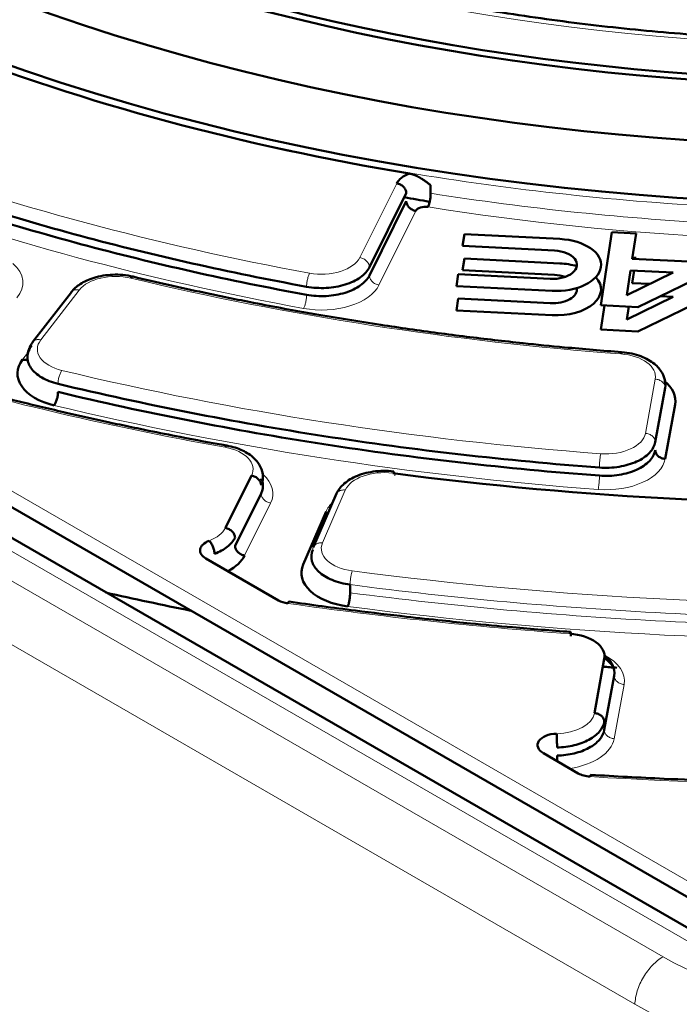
# Model space of a CAD drawing. Header units: millimetres. Extents: x 5 to 579, y 5 to 290.
# Tile 63 of 85: x 343.36 to 349.99, y 183.1 to 193. Entities that reach past the tile are written whole.
import ezdxf

# ---------------------------------------------------------------- set-up
doc = ezdxf.new("R2010")
doc.units = ezdxf.units.MM
doc.layers.add('1', color=7, linetype='Continuous', true_color=0xffffff)

msp = doc.modelspace()

# ---------------------------------------------------------------- linework, layer by layer
at = {"layer": '1', "color": 18, "linetype": 'Continuous', "lineweight": 50}
for p, q in [((350.28232, 183.74657), (322.35056, 199.87298)), ((346.87166, 190.51328), (347.24221, 191.25937)), ((347.48732, 191.33891), (347.48732, 191.25726)), ((347.24221, 191.17772), (346.87166, 190.43163)), ((349.30908, 190.86664), (349.19766, 190.13139)), ((349.55293, 190.85432), (349.30908, 190.86664)), ((349.51429, 190.59936), (349.55293, 190.85432)), ((347.82609, 190.84595), (347.80812, 190.72736)), ((348.78634, 190.79745), (347.82609, 190.84595)), ((347.80812, 190.72736), (348.73242, 190.68068)), ((347.80812, 190.48242), (347.82609, 190.601)), ((347.82609, 190.601), (348.78634, 190.5525)), ((350.14853, 190.56732), (349.51429, 190.59936)), ((349.51609, 190.61124), (349.55293, 190.60938)), ((349.55293, 190.60938), (349.55113, 190.5975)), ((349.57067, 190.11255), (350.58902, 190.6059)), ((348.73242, 190.43573), (347.80812, 190.48242)), ((349.4588, 190.23318), (349.49632, 190.48077)), ((349.92516, 190.45911), (349.4588, 190.23318)), ((349.49632, 190.48077), (349.92516, 190.45911)), ((349.53316, 190.47891), (349.51429, 190.35441)), ((347.76499, 190.44275), (347.74702, 190.32416)), ((348.68929, 190.39606), (347.76499, 190.44275)), ((349.51429, 190.35441), (349.69066, 190.3455)), ((343.87529, 190.2634), (343.48622, 189.75887)), ((347.74702, 190.32416), (348.70727, 190.27566)), ((350.54895, 190.34154), (349.57067, 189.8676)), ((347.74702, 190.07922), (347.76499, 190.1978)), ((347.76499, 190.1978), (348.68929, 190.15112)), ((349.4588, 189.98823), (349.92516, 190.21416)), ((349.92516, 190.21416), (349.79407, 190.22078)), ((348.70727, 190.03071), (347.74702, 190.07922)), ((349.19766, 190.13139), (349.57067, 190.11255)), ((349.19766, 189.88645), (349.2345, 190.12954)), ((349.47835, 190.11721), (349.4588, 189.98823)), ((349.57067, 189.8676), (349.19766, 189.88645)), ((349.74561, 188.75478), (349.84494, 189.30042)), ((341.47625, 189.13723), (350.49973, 183.92753)), ((349.94439, 189.13109), (349.84506, 188.58544)), ((345.42451, 187.89062), (345.68643, 188.41798)), ((345.78256, 188.23877), (345.52064, 187.7114)), ((346.54038, 188.23613), (346.3068, 187.69524)), ((346.20563, 187.52274), (346.43551, 188.05506)), ((345.95676, 187.16278), (345.22846, 187.58327)), ((346.67733, 187.3207), (346.67733, 187.23905)), ((349.13384, 186.02828), (349.23316, 186.57387)), ((349.33262, 186.40453), (349.2333, 185.85895)), ((348.97076, 185.42265), (348.62081, 185.62469))]:
    msp.add_line(p, q, dxfattribs=at)
at = {"layer": '1', "color": 18, "linetype": 'Continuous', "lineweight": 13}
for p, q in [((322.15108, 199.85287), (350.0818, 183.72706)), ((321.89261, 199.70364), (349.82332, 183.57783)), ((321.60994, 199.22524), (349.54065, 183.09943)), ((346.77553, 190.61084), (347.14609, 191.35694)), ((346.96779, 190.33407), (347.33834, 191.08016)), ((343.95448, 190.28398), (343.56796, 189.78276)), ((343.46007, 189.68179), (343.38525, 189.58478)), ((349.64615, 188.84246), (349.74549, 189.38811)), ((341.54696, 189.25971), (350.57044, 184.05)), ((346.62957, 188.27208), (346.39969, 187.73976)), ((345.61677, 187.61384), (345.87869, 188.1412)), ((349.33275, 185.77126), (349.43207, 186.31685))]:
    msp.add_line(p, q, dxfattribs=at)
at = {"layer": '1', "color": 18, "linetype": 'Continuous', "lineweight": 50}
for centre, major_axis, start_param, end_param in [((351.91394, 200.79413), (-16.70868, 0), 5.6671386, 8.6393798), ((351.91394, 200.91066), (-15.89931, 0), 5.7447949, 8.6393798), ((351.91394, 200.91066), (-14.75, 0), 0.7853982, 3.5302175), ((351.91394, 200.91066), (14.85, 0), 4.061932, 5.4856135), ((351.91394, 200.74736), (-16.75, 0), 0.9788555, 1.2900726), ((347.43447, 191.30919), (0.3, 0), 2.1377963, 2.86234), ((351.91394, 199.68591), (15.4, 0), 4.4027948, 4.4199263), ((347.43447, 191.06424), (-0.1, 0), 4.444936, 6.0039326), ((348.7468, 190.53656), (-0.45361, 0), 1.4835299, 4.6251225), ((348.71086, 190.53837), (0.24742, 0), 4.6251225, 7.7667152), ((348.7468, 190.29161), (0.45361, 0), 1.0890145, 1.4835299), ((348.7468, 190.29161), (0.45361, 0), 4.6251225, 6.7697995), ((348.71086, 190.29342), (-0.24742, 0), 4.1717023, 4.6251225), ((348.71086, 190.29342), (-0.24742, 0), 1.4835299, 3.2201434), ((343.93338, 189.44388), (0.6, 0), 2.7227136, 4.3176087), ((349.34768, 189.1673), (0.6, 0), 6.1784656, 6.9079368), ((351.91394, 200.74736), (21.85, 0), 4.4905167, 4.7597283), ((345.36989, 187.66492), (0.2, 0), 2.1529125, 3.9269908), ((345.04001, 187.70932), (0.6, 0), 5.4625618, 6.0039326), ((346.7878, 187.43894), (0.6, 0), 2.8972466, 4.4895963), ((351.91394, 198.46117), (20.9, 0), 4.3354203, 4.3791153), ((346.09818, 187.24443), (0.2, 0), 3.9269908, 4.4686655), ((348.83536, 186.59801), (-0.4, 0), 3.0368729, 4.5874249), ((351.91394, 198.46117), (20.9, 0), 4.5830884, 4.5898197), ((348.76223, 185.70634), (0.2, 0), 1.6144761, 3.9269908), ((349.11219, 185.5043), (0.2, 0), 3.9269908, 4.6066646)]:
    msp.add_ellipse(centre, major_axis=major_axis, ratio=0.57735, start_param=start_param, end_param=end_param, dxfattribs=at)
at = {"layer": '1', "color": 18, "linetype": 'Continuous', "lineweight": 13}
for centre, major_axis, start_param, end_param in [((351.91394, 200.91066), (-14.15, 0), 6.0165917, 8.6393798), ((351.91394, 200.74736), (-18.7, 0), 1.0047102, 1.2642178), ((351.91394, 200.50241), (-18.9, 0), 1.0047102, 1.2642178), ((351.91394, 200.50241), (16.85, 0), 4.444936, 4.8053091), ((342.78756, 190.35764), (-0.6, 0), 2.687807, 3.7312888), ((346.39103, 190.6745), (-0.4, 0), 1.2642178, 2.86234), ((344.3199, 190.19005), (-0.4, 0), 4.3187652, 5.8643063), ((351.91394, 200.74736), (19.4, 0), 4.3187652, 4.582414), ((346.39103, 190.42955), (-0.6, 0), 1.2642178, 2.86234), ((343.93338, 189.68883), (-0.4, 0), 5.8643063, 7.4592013), ((349.34768, 189.41225), (-0.4, 0), 3.0368729, 4.582414), ((351.91394, 200.74736), (21.85, 0), 4.2361296, 4.4106625), ((351.91394, 200.74736), (-21.15, 0), 1.176016, 1.4419779), ((351.91394, 200.50241), (-21.35, 0), 1.176016, 1.4419779), ((349.24834, 188.8666), (-0.4, 0), 1.4419779, 3.0368729), ((345.30193, 188.48164), (-0.4, 0), 2.86234, 4.4106625), ((349.24834, 188.62165), (-0.6, 0), 1.4419779, 3.0368729), ((345.30193, 188.23669), (-0.6, 0), 2.86234, 3.7242234), ((347.01769, 188.21621), (-0.4, 0), 4.4905167, 6.0388392), ((347.01769, 187.97126), (-0.6, 0), 5.7440289, 6.0388392), ((345.04001, 187.95427), (-0.4, 0), 2.1529125, 2.86234), ((346.7878, 187.68389), (-0.4, 0), 6.0388392, 7.6311889), ((351.91394, 200.74736), (-23.6, 0), 1.3480036, 1.6190561), ((351.91394, 200.74736), (24.3, 0), 4.4686655, 4.5874249), ((351.91394, 200.50241), (-23.8, 0), 1.3480036, 1.6190561), ((348.83536, 186.35306), (-0.6, 0), 3.0368729, 3.9842117), ((348.73604, 186.05242), (-0.4, 0), 1.6144761, 3.0368729), ((348.73604, 185.80747), (-0.6, 0), 1.8223016, 3.0368729), ((351.91394, 200.74736), (-26.75, 0), 1.465072, 1.6765207), ((351.91394, 184.78485), (-2.95658, 0), 0.7853982, 2.3561945)]:
    msp.add_ellipse(centre, major_axis=major_axis, ratio=0.57735, start_param=start_param, end_param=end_param, dxfattribs=at)
at = {"layer": '1', "color": 18, "linetype": 'Continuous', "lineweight": 50}
for points, knots in [([(361.7945, 195.14633), (361.68235, 195.08158), (361.35126, 194.89686), (360.77615, 194.60647), (360.05466, 194.28759), (359.29777, 193.99616), (358.50883, 193.73356), (357.69121, 193.501), (356.84845, 193.29953), (355.9842, 193.1301), (355.10223, 192.99347), (354.20635, 192.89027), (353.30048, 192.82099), (352.38854, 192.78593), (351.47452, 192.78527), (350.5624, 192.819), (349.65615, 192.88698), (348.75973, 192.98889), (347.87704, 193.12427), (347.01193, 193.2925), (346.16817, 193.49279), (345.34942, 193.72423), (344.55924, 193.98575), (343.80107, 194.27612), (343.07818, 194.59401), (342.39367, 194.93791), (341.75047, 195.30624), (341.1513, 195.69727), (340.59866, 196.1092), (340.09481, 196.54011), (339.64178, 196.98807), (339.24129, 197.45111), (338.89485, 197.92729), (338.60372, 198.41473), (338.3689, 198.91164), (338.19163, 199.41626), (338.07164, 199.92689), (338.01392, 200.4416), (338.00565, 200.84417), (338.0326, 201.0741), (338.04093, 201.132)], [0, 0, 0, 0, 0.0142063, 0.0412576, 0.0683182, 0.0953854, 0.12246, 0.1495422, 0.1766317, 0.2037278, 0.2308295, 0.2579359, 0.2850459, 0.3121582, 0.3392717, 0.3663853, 0.3934973, 0.4206066, 0.4477119, 0.474812, 0.5019059, 0.5289924, 0.5560705, 0.5831395, 0.6101989, 0.6372488, 0.6642901, 0.6913246, 0.718356, 0.745388, 0.7724281, 0.7994868, 0.8265786, 0.8537213, 0.8809344, 0.9082362, 0.9356382, 0.9631382, 0.990715, 1, 1, 1, 1]), ([(347.27333, 191.4553), (347.27402, 191.45518), (347.27539, 191.45495), (347.27745, 191.45457), (347.27951, 191.45418), (347.28159, 191.45376), (347.28367, 191.45332), (347.28576, 191.45286), (347.28785, 191.45238), (347.28995, 191.45187), (347.29206, 191.45135), (347.29418, 191.4508), (347.2963, 191.45023), (347.29843, 191.44964), (347.30057, 191.44903), (347.30271, 191.44839), (347.30486, 191.44774), (347.30702, 191.44706), (347.30918, 191.44636), (347.31136, 191.44564), (347.31354, 191.4449), (347.31572, 191.44413), (347.31792, 191.44334), (347.32012, 191.44254), (347.32233, 191.44171), (347.32454, 191.44085), (347.32676, 191.43998), (347.32899, 191.43909), (347.33123, 191.43817), (347.33347, 191.43723), (347.33572, 191.43627), (347.33798, 191.43529), (347.34024, 191.43429), (347.34252, 191.43326), (347.34479, 191.43221), (347.34708, 191.43115), (347.34937, 191.43005), (347.35167, 191.42894), (347.35398, 191.42781), (347.35629, 191.42665), (347.35862, 191.42548), (347.36094, 191.42428), (347.36328, 191.42306), (347.36562, 191.42182), (347.36797, 191.42055), (347.37033, 191.41927), (347.37269, 191.41796), (347.37506, 191.41663), (347.37744, 191.41528), (347.37983, 191.41391), (347.38222, 191.41252), (347.38462, 191.4111), (347.39025, 191.40774), (347.39928, 191.40215), (347.41181, 191.39399), (347.4249, 191.38507), (347.43686, 191.37662), (347.4482, 191.36833), (347.45945, 191.35997), (347.47272, 191.34999), (347.48222, 191.34278), (347.48732, 191.33891)], [0, 0, 0, 0, 0.0086189, 0.0172684, 0.0259497, 0.0346641, 0.0434126, 0.0521964, 0.0610167, 0.0698746, 0.0787713, 0.0877078, 0.0966852, 0.1057046, 0.1147671, 0.1238737, 0.1330254, 0.1422233, 0.1514683, 0.1607614, 0.1701036, 0.1794959, 0.1889392, 0.1984344, 0.2079823, 0.2175841, 0.2272403, 0.2369521, 0.2467201, 0.2565453, 0.2664284, 0.2763703, 0.2863718, 0.2964335, 0.3065564, 0.3167411, 0.3269883, 0.3372989, 0.3476735, 0.3581127, 0.3686174, 0.3791881, 0.3898255, 0.4005303, 0.4113031, 0.4221445, 0.4330551, 0.4440355, 0.4550863, 0.4662081, 0.4774015, 0.488667, 0.5000051, 0.5570027, 0.6176335, 0.6819448, 0.7499761, 0.7965198, 0.853702, 0.9215278, 1, 1, 1, 1]), ([(347.24221, 191.25937), (347.24221, 191.26472), (347.24159, 191.27016), (347.23914, 191.28105), (347.2373, 191.28649), (347.23249, 191.29717), (347.22951, 191.30239), (347.22252, 191.31244), (347.21851, 191.31725), (347.20961, 191.32628), (347.20472, 191.3305), (347.19426, 191.33817), (347.18869, 191.34162), (347.17706, 191.34764), (347.17101, 191.3502), (347.15867, 191.35433), (347.15238, 191.35589), (347.14609, 191.35694)], [0, 0, 0, 0, 0.125, 0.125, 0.25, 0.25, 0.375, 0.375, 0.5, 0.5, 0.625, 0.625, 0.75, 0.75, 0.875, 0.875, 1, 1, 1, 1]), ([(347.33834, 191.08016), (347.33205, 191.0812), (347.32576, 191.08277), (347.31342, 191.0869), (347.30737, 191.08946), (347.29574, 191.09547), (347.29017, 191.09893), (347.2797, 191.1066), (347.27482, 191.11081), (347.26592, 191.11984), (347.26191, 191.12466), (347.25492, 191.1347), (347.25194, 191.13993), (347.24712, 191.1506), (347.24529, 191.15604), (347.24283, 191.16693), (347.24221, 191.17238), (347.24221, 191.17772)], [0, 0, 0, 0, 0.125, 0.125, 0.25, 0.25, 0.375, 0.375, 0.5, 0.5, 0.625, 0.625, 0.75, 0.75, 0.875, 0.875, 1, 1, 1, 1]), ([(344.49662, 190.41892), (344.46275, 190.42696), (344.39532, 190.43793), (344.26019, 190.44149), (344.10542, 190.41608), (343.96174, 190.35063), (343.89879, 190.29311), (343.87435, 190.26214)], [0, 0, 0, 0, 0.1491658, 0.291723, 0.5544477, 0.7907743, 1, 1, 1, 1]), ([(344.49677, 190.41888), (344.49409, 190.41957), (344.48675, 190.41845), (344.4783, 190.41026), (344.47331, 190.40333)], [0, 0, 0, 0, 0.4032745, 1, 1, 1, 1]), ([(349.40705, 189.6593), (349.2155, 189.67376), (348.88492, 189.70162), (348.4591, 189.74404), (348.1304, 189.78042), (347.84458, 189.81463), (347.55902, 189.8514), (347.27166, 189.89108), (346.96903, 189.9357), (346.65258, 189.9856), (346.33029, 190.03999), (346.01533, 190.09654), (345.64248, 190.16746), (345.13297, 190.27166), (344.73152, 190.3626), (344.49662, 190.41892)], [0, 0, 0, 0, 0.1136233, 0.1965753, 0.2542127, 0.3105449, 0.3683186, 0.4263552, 0.4843913, 0.5520991, 0.6193785, 0.6819648, 0.746186, 0.8503862, 1, 1, 1, 1]), ([(349.40709, 189.6593), (349.40628, 189.65939), (349.40391, 189.65726), (349.40121, 189.64868), (349.39952, 189.64124)], [0, 0, 0, 0, 0.3698307, 1, 1, 1, 1]), ([(349.84326, 189.3686), (349.83766, 189.39845), (349.81528, 189.46179), (349.73683, 189.55008), (349.62606, 189.61219), (349.5087, 189.64682), (349.4424, 189.65659), (349.40705, 189.6593)], [0, 0, 0, 0, 0.1775945, 0.4055293, 0.6803979, 0.8352458, 1, 1, 1, 1]), ([(343.38525, 189.58478), (343.39123, 189.58324), (343.39721, 189.58223), (343.40894, 189.5813), (343.41469, 189.58138), (343.42574, 189.58263), (343.43103, 189.5838), (343.43803, 189.58618), (343.43999, 189.58695), (343.4419, 189.58781)], [0, 0, 0, 0, 0.2935672, 0.2935672, 0.5871344, 0.5871344, 0.8807016, 0.8807016, 1, 1, 1, 1]), ([(345.43848, 188.71892), (345.28164, 188.7471), (345.01949, 188.79609), (344.68137, 188.86339), (344.41974, 188.91773), (344.1831, 188.96866), (343.94404, 189.02196), (343.70502, 189.07713), (343.46765, 189.13382), (343.23742, 189.19064), (343.01238, 189.24793), (342.74586, 189.31782), (342.3814, 189.41715), (342.09369, 189.50011), (341.92517, 189.5503)], [0, 0, 0, 0, 0.1295837, 0.2174086, 0.2821801, 0.3489713, 0.4166807, 0.4843894, 0.5520976, 0.619377, 0.6819624, 0.7461826, 0.8503799, 1, 1, 1, 1]), ([(345.43855, 188.7189), (345.43659, 188.71928), (345.43103, 188.71767), (345.42466, 188.70931), (345.4208, 188.70214)], [0, 0, 0, 0, 0.3866912, 1, 1, 1, 1]), ([(345.80145, 188.41229), (345.799, 188.44476), (345.78234, 188.50974), (345.71375, 188.60026), (345.59653, 188.67709), (345.49662, 188.70834), (345.43848, 188.71892)], [0, 0, 0, 0, 0.2094348, 0.4476715, 0.7121566, 1, 1, 1, 1]), ([(345.78205, 188.38341), (345.7831, 188.38174), (345.79421, 188.3634), (345.80028, 188.34607), (345.80145, 188.33064)], [0, 0, 0, 0, 0.0901288, 1, 1, 1, 1]), ([(345.78256, 188.32042), (345.80023, 188.356), (345.80641, 188.39708), (345.79781, 188.43712), (345.79707, 188.44014)], [0, 0, 0, 0, 0.9243212, 1, 1, 1, 1]), ([(347.11862, 188.459), (347.08296, 188.46357), (347.01313, 188.46767), (346.87748, 188.45746), (346.72913, 188.41566), (346.60215, 188.33322), (346.55458, 188.2667), (346.53852, 188.23176)], [0, 0, 0, 0, 0.1476432, 0.289333, 0.5518419, 0.78926, 1, 1, 1, 1]), ([(345.52064, 187.7114), (345.52064, 187.70606), (345.52126, 187.70061), (345.52371, 187.68972), (345.52555, 187.68428), (345.53036, 187.67361), (345.53334, 187.66838), (345.54034, 187.65834), (345.54435, 187.65352), (345.55324, 187.64449), (345.55813, 187.64028), (345.56859, 187.63261), (345.57417, 187.62915), (345.58579, 187.62314), (345.59184, 187.62058), (345.60418, 187.61645), (345.61047, 187.61488), (345.61677, 187.61384)], [0, 0, 0, 0, 0.125, 0.125, 0.25, 0.25, 0.375, 0.375, 0.5, 0.5, 0.625, 0.625, 0.75, 0.75, 0.875, 0.875, 1, 1, 1, 1]), ([(346.06419, 187.1497), (346.06264, 187.14995), (346.05817, 187.14811), (346.05306, 187.13966), (346.04992, 187.13238)], [0, 0, 0, 0, 0.3794842, 1, 1, 1, 1]), ([(348.89245, 186.84523), (348.69813, 186.85933), (348.36237, 186.88607), (347.93356, 186.92553), (347.57827, 186.96133), (347.19242, 187.00331), (346.67795, 187.06497), (346.28544, 187.11794), (346.06413, 187.14971)], [0, 0, 0, 0, 0.2040447, 0.3532246, 0.4524825, 0.5798926, 0.7624001, 1, 1, 1, 1]), ([(349.24135, 186.6032), (349.27442, 186.57663), (349.3284, 186.5128), (349.33933, 186.4414), (349.33262, 186.40453)], [0, 0, 0, 0, 0.4674832, 1, 1, 1, 1]), ([(349.23516, 186.57907), (349.23893, 186.57657), (349.27042, 186.5548), (349.30929, 186.51561), (349.32686, 186.48543), (349.3309, 186.47289)], [0, 0, 0, 0, 0.0695655, 0.5991839, 1, 1, 1, 1]), ([(348.75787, 185.60072), (348.75787, 185.5901), (348.75804, 185.57159), (348.75845, 185.55184), (348.75862, 185.54513)], [0, 0, 0, 0, 0.6610478, 1, 1, 1, 1]), ([(349.09722, 185.40763), (349.09657, 185.40769), (349.09465, 185.40552), (349.09245, 185.39694), (349.09108, 185.38947)], [0, 0, 0, 0, 0.3679387, 1, 1, 1, 1]), ([(354.73069, 185.40763), (354.51809, 185.39461), (354.14992, 185.37463), (353.67293, 185.35451), (353.3031, 185.3421), (352.98034, 185.33352), (352.65668, 185.32717), (352.32969, 185.32307), (352.00215, 185.32128), (351.67465, 185.32182), (351.3521, 185.32463), (351.04256, 185.32947), (350.72129, 185.33659), (350.32083, 185.34829), (349.7708, 185.36982), (349.3424, 185.39261), (349.0972, 185.40763)], [0, 0, 0, 0, 0.11362, 0.1965665, 0.2542002, 0.3105299, 0.3683019, 0.4263374, 0.484373, 0.5424084, 0.6004156, 0.6558338, 0.7069984, 0.7713057, 0.8689675, 1, 1, 1, 1])]:
    msp.add_open_spline(points, degree=3, knots=knots, dxfattribs=at)
at = {"layer": '1', "color": 18, "linetype": 'Continuous', "lineweight": 13}
for points in [[(335.16394, 200.75393), (335.16394, 200.43746), (335.2178, 199.80452), (335.45938, 198.86425), (335.85942, 197.94218), (336.41408, 197.04719), (337.11801, 196.1879), (337.96444, 195.37258), (338.9452, 194.60909), (340.05086, 193.90477), (341.27077, 193.26642), (342.59318, 192.70018), (344.00535, 192.21149), (345.49369, 191.80508), (347.04386, 191.48485), (348.64093, 191.25388), (350.26951, 191.1144), (351.91394, 191.06776), (353.55837, 191.1144), (355.18696, 191.25388), (356.78403, 191.48485), (358.3342, 191.80508), (359.82253, 192.21149), (361.23472, 192.70019), (362.55704, 193.26638), (363.37054, 193.69208), (363.75798, 193.91577)], [(353.46811, 190.95516), (352.96743, 190.92822), (351.96128, 190.90038), (350.45211, 190.9372), (348.95479, 191.05225), (347.97229, 191.18053), (347.48732, 191.25726)], [(346.87166, 190.51328), (346.87166, 190.5239), (346.86666, 190.5462), (346.84527, 190.57688), (346.81332, 190.60034), (346.78804, 190.60877), (346.77553, 190.61084)], [(346.24013, 190.31763), (346.24013, 190.32825), (346.2417, 190.35259), (346.24842, 190.39198), (346.25845, 190.42845), (346.26639, 190.44717), (346.27031, 190.45433)], [(346.96779, 190.33407), (346.95529, 190.33614), (346.93001, 190.34457), (346.89806, 190.36803), (346.87666, 190.39871), (346.87166, 190.42101), (346.87166, 190.43163)], [(346.24013, 190.23599), (346.24013, 190.22537), (346.23856, 190.20103), (346.23184, 190.16164), (346.22181, 190.12517), (346.21388, 190.10645), (346.20995, 190.09929)], [(343.74108, 189.34071), (343.74108, 189.35133), (343.74308, 189.37557), (343.75164, 189.41457), (343.76442, 189.45046), (343.77454, 189.46872), (343.77954, 189.47565)], [(349.74561, 188.75478), (349.74561, 188.7654), (349.74043, 188.78718), (349.7183, 188.81566), (349.68524, 188.83584), (349.65909, 188.84168), (349.64615, 188.84246)], [(349.18411, 188.49867), (349.18411, 188.50929), (349.18478, 188.53374), (349.18764, 188.57362), (349.19191, 188.61082), (349.19529, 188.63013), (349.19696, 188.63758)], [(347.12771, 188.41616), (347.12771, 188.42678), (347.12657, 188.44532), (347.12167, 188.45992), (347.11436, 188.45937), (347.10857, 188.44881), (347.10571, 188.44149)], [(349.18411, 188.41702), (349.18411, 188.4064), (349.18344, 188.38195), (349.18059, 188.34207), (349.17632, 188.30487), (349.17294, 188.28556), (349.17127, 188.27811)], [(345.78256, 188.23877), (345.78256, 188.22815), (345.78756, 188.20585), (345.80895, 188.17517), (345.8409, 188.15171), (345.86618, 188.14327), (345.87869, 188.1412)], [(346.67733, 187.3207), (346.67733, 187.33132), (346.67848, 187.35572), (346.6834, 187.39539), (346.69074, 187.43228), (346.69655, 187.45133), (346.69942, 187.45866)], [(346.67733, 187.3207), (347.19933, 187.25242), (348.25168, 187.13625), (349.84677, 187.02414), (351.45134, 186.97463), (352.52265, 186.98353), (353.05725, 186.99844)], [(349.33262, 186.40453), (349.33262, 186.39391), (349.33779, 186.37213), (349.35993, 186.34365), (349.39298, 186.32347), (349.41913, 186.31763), (349.43207, 186.31685)], [(349.54065, 183.09943), (349.69573, 183.00989), (350.03736, 182.84799), (350.62122, 182.66785), (351.25494, 182.55684), (351.91394, 182.51938), (352.57294, 182.55684), (353.20667, 182.66785), (353.79053, 182.84799), (354.13215, 183.00989), (354.28723, 183.09943)]]:
    msp.add_open_spline(points, degree=3, dxfattribs=at)
at = {"layer": '1', "color": 18, "linetype": 'Continuous', "lineweight": 50}
for points, degree in [([(341.83088, 191.5047), (342.17396, 191.37883), (342.87448, 191.13987), (343.96314, 190.82157), (345.08525, 190.54469), (345.85259, 190.38846), (346.24013, 190.31763)], 3), ([(346.24013, 190.23599), (345.85259, 190.30681), (345.08525, 190.46304), (343.96314, 190.73992), (342.87448, 191.05822), (342.17396, 191.29718), (341.83088, 191.42306)], 3), ([(347.48732, 191.25726), (347.48732, 191.24664), (347.48595, 191.22227), (347.48006, 191.18274), (347.47128, 191.14606), (347.46433, 191.12717), (347.46089, 191.11993)], 3), ([(346.24013, 190.31763), (346.30319, 190.30611), (346.43888, 190.29763), (346.63377, 190.33166), (346.79065, 190.40661), (346.85343, 190.47657), (346.87166, 190.51328)], 3), ([(346.87166, 190.43163), (346.85343, 190.39492), (346.79065, 190.32496), (346.63377, 190.25001), (346.43888, 190.21598), (346.30319, 190.22446), (346.24013, 190.23599)], 3), ([(343.48783, 189.76092), (343.43451, 189.68983), (343.43338, 189.60882)], 2), ([(343.47661, 189.72459), (343.44976, 189.68978), (343.41996, 189.61305), (343.45638, 189.49764), (343.56721, 189.39932), (343.68014, 189.35537), (343.74108, 189.34071)], 3), ([(349.84494, 189.30042), (349.84963, 189.32618), (349.8482, 189.3525), (349.84076, 189.37826)], 3), ([(343.74108, 189.34071), (344.17574, 189.23615), (345.0574, 189.04365), (346.40998, 188.80633), (347.78689, 188.6214), (348.71713, 188.53359), (349.18411, 188.49867)], 3), ([(343.74108, 189.25906), (343.74108, 189.24844), (343.73908, 189.2242), (343.73052, 189.1852), (343.71773, 189.14931), (343.70762, 189.13105), (343.70262, 189.12412)], 3), ([(349.18411, 188.41702), (348.71713, 188.45194), (347.78689, 188.53975), (346.40998, 188.72468), (345.0574, 188.962), (344.17574, 189.1545), (343.74108, 189.25906)], 3), ([(349.18411, 188.49867), (349.24958, 188.49377), (349.38544, 188.49923), (349.56657, 188.55239), (349.69806, 188.64183), (349.73871, 188.71687), (349.74561, 188.75478)], 3), ([(349.74561, 188.67313), (349.73871, 188.63522), (349.69806, 188.56018), (349.56657, 188.47074), (349.38544, 188.41758), (349.24958, 188.41212), (349.18411, 188.41702)], 3), ([(349.84506, 188.58544), (349.83212, 188.58623), (349.80597, 188.59206), (349.77291, 188.61224), (349.75078, 188.64072), (349.74561, 188.66251), (349.74561, 188.67313)], 3), ([(345.68643, 188.41798), (345.69894, 188.41591), (345.72421, 188.40748), (345.75616, 188.38402), (345.77756, 188.35334), (345.78256, 188.33104), (345.78256, 188.32042)], 3), ([(345.8008, 188.33754), (345.80459, 188.30427), (345.79835, 188.27056), (345.78256, 188.23877)], 3), ([(345.52064, 187.79305), (345.52064, 187.80367), (345.51564, 187.82597), (345.49425, 187.85665), (345.46229, 187.88011), (345.43702, 187.88855), (345.42451, 187.89062)], 3), ([(345.31491, 187.63149), (345.33956, 187.64086), (345.3861, 187.66218), (345.44497, 187.70073), (345.49114, 187.74467), (345.5125, 187.77667), (345.52064, 187.79305)], 3), ([(345.25993, 187.76137), (345.26708, 187.7551), (345.28153, 187.73817), (345.29981, 187.70396), (345.31204, 187.66609), (345.31491, 187.64211), (345.31491, 187.63149)], 3), ([(346.30266, 187.67208), (346.28671, 187.63515), (346.28042, 187.55674), (346.35069, 187.44687), (346.48895, 187.36117), (346.61305, 187.32911), (346.67733, 187.3207)], 3), ([(346.67733, 187.23905), (346.67733, 187.22843), (346.67618, 187.20403), (346.67126, 187.16436), (346.66392, 187.12747), (346.65811, 187.10841), (346.65523, 187.10109)], 3), ([(348.88521, 186.82715), (348.88683, 186.8346), (348.89011, 186.84541), (348.89425, 186.84628), (348.89703, 186.83189), (348.89768, 186.8134), (348.89768, 186.80278)], 3), ([(349.2333, 185.9406), (349.2333, 185.95122), (349.22812, 185.973), (349.20599, 186.00148), (349.17293, 186.02166), (349.14678, 186.0275), (349.13384, 186.02828)], 3), ([(348.75787, 185.68237), (348.81677, 185.68386), (348.93469, 185.69914), (349.0859, 185.75606), (349.19353, 185.83972), (349.22713, 185.90675), (349.2333, 185.9406)], 3), ([(348.7535, 185.8217), (348.75407, 185.8142), (348.75522, 185.79478), (348.75667, 185.75744), (348.75764, 185.71746), (348.75787, 185.69299), (348.75787, 185.68237)], 3), ([(349.2333, 185.85895), (349.22713, 185.8251), (349.19353, 185.75807), (349.0859, 185.67441), (348.93469, 185.61749), (348.81677, 185.60221), (348.75787, 185.60072)], 3)]:
    msp.add_open_spline(points, degree=degree, dxfattribs=at)
at = {"layer": '1', "color": 18, "linetype": 'Continuous', "lineweight": 13}
for points, knots in [([(343.87524, 190.26333), (343.87925, 190.26854), (343.89151, 190.27972), (343.91857, 190.28896), (343.9426, 190.28703), (343.95448, 190.28398)], [0, 0, 0, 0, 0.2520219, 0.6260109, 1, 1, 1, 1]), ([(343.56796, 189.78276), (343.55608, 189.78582), (343.53206, 189.78774), (343.50443, 189.77831), (343.49193, 189.76659), (343.48776, 189.76082)], [0, 0, 0, 0, 0.3664346, 0.7328692, 1, 1, 1, 1]), ([(349.84494, 189.30042), (349.84494, 189.30577), (349.8443, 189.31115), (349.84176, 189.32178), (349.83986, 189.32704), (349.83488, 189.33722), (349.83179, 189.34214), (349.82456, 189.35146), (349.82041, 189.35587), (349.81121, 189.36398), (349.80615, 189.3677), (349.79533, 189.37429), (349.78956, 189.37717), (349.77753, 189.38199), (349.77127, 189.38393), (349.7585, 189.38679), (349.75199, 189.38771), (349.74549, 189.38811)], [0, 0, 0, 0, 0.125, 0.125, 0.25, 0.25, 0.375, 0.375, 0.5, 0.5, 0.625, 0.625, 0.75, 0.75, 0.875, 0.875, 1, 1, 1, 1]), ([(346.62957, 188.27208), (346.62322, 188.27299), (346.61687, 188.27338), (346.60441, 188.27309), (346.5983, 188.27241), (346.58657, 188.27001), (346.58094, 188.26829), (346.57038, 188.26387), (346.56545, 188.26117), (346.55647, 188.25491), (346.55242, 188.25134), (346.54536, 188.24347), (346.54235, 188.23916), (346.53749, 188.22999), (346.53564, 188.22512), (346.53316, 188.21499), (346.53254, 188.20974), (346.53254, 188.20439)], [0, 0, 0, 0, 0.125, 0.125, 0.25, 0.25, 0.375, 0.375, 0.5, 0.5, 0.625, 0.625, 0.75, 0.75, 0.875, 0.875, 1, 1, 1, 1]), ([(346.30266, 187.67208), (346.30266, 187.67742), (346.30328, 187.68267), (346.30576, 187.6928), (346.30761, 187.69767), (346.31247, 187.70685), (346.31548, 187.71115), (346.32254, 187.71902), (346.32659, 187.72259), (346.33557, 187.72885), (346.3405, 187.73155), (346.35106, 187.73597), (346.35669, 187.73769), (346.36842, 187.74009), (346.37453, 187.74077), (346.38699, 187.74106), (346.39334, 187.74067), (346.39969, 187.73976)], [0, 0, 0, 0, 0.125, 0.125, 0.25, 0.25, 0.375, 0.375, 0.5, 0.5, 0.625, 0.625, 0.75, 0.75, 0.875, 0.875, 1, 1, 1, 1]), ([(346.67733, 187.23905), (347.19943, 187.17076), (347.72553, 187.11268), (348.78335, 187.01724), (349.31506, 186.97986), (350.38164, 186.92599), (350.91651, 186.90949), (351.98697, 186.89743), (352.52255, 186.90188), (353.05725, 186.91679)], [0, 0, 0, 0, 0.25, 0.25, 0.5, 0.5, 0.75, 0.75, 1, 1, 1, 1]), ([(349.2333, 185.85895), (349.2333, 185.8536), (349.23394, 185.84822), (349.23648, 185.83758), (349.23838, 185.83233), (349.24336, 185.82215), (349.24644, 185.81723), (349.25367, 185.80791), (349.25782, 185.8035), (349.26703, 185.79539), (349.27208, 185.79167), (349.28291, 185.78508), (349.28868, 185.7822), (349.3007, 185.77738), (349.30696, 185.77544), (349.31973, 185.77258), (349.32624, 185.77166), (349.33275, 185.77126)], [0, 0, 0, 0, 0.125, 0.125, 0.25, 0.25, 0.375, 0.375, 0.5, 0.5, 0.625, 0.625, 0.75, 0.75, 0.875, 0.875, 1, 1, 1, 1]), ([(349.54065, 183.09943), (349.54128, 183.12068), (349.54366, 183.14287), (349.5518, 183.1883), (349.55757, 183.21155), (349.5723, 183.25823), (349.58125, 183.28168), (349.60201, 183.32791), (349.61382, 183.35069), (349.63986, 183.39477), (349.6541, 183.41605), (349.68446, 183.45635), (349.70059, 183.47536), (349.73415, 183.5104), (349.75159, 183.52642), (349.78712, 183.55492), (349.80522, 183.56738), (349.82332, 183.57783)], [0, 0, 0, 0, 0.125, 0.125, 0.25, 0.25, 0.375, 0.375, 0.5, 0.5, 0.625, 0.625, 0.75, 0.75, 0.875, 0.875, 1, 1, 1, 1])]:
    msp.add_open_spline(points, degree=3, knots=knots, dxfattribs=at)

doc.saveas('drawing.dxf')
